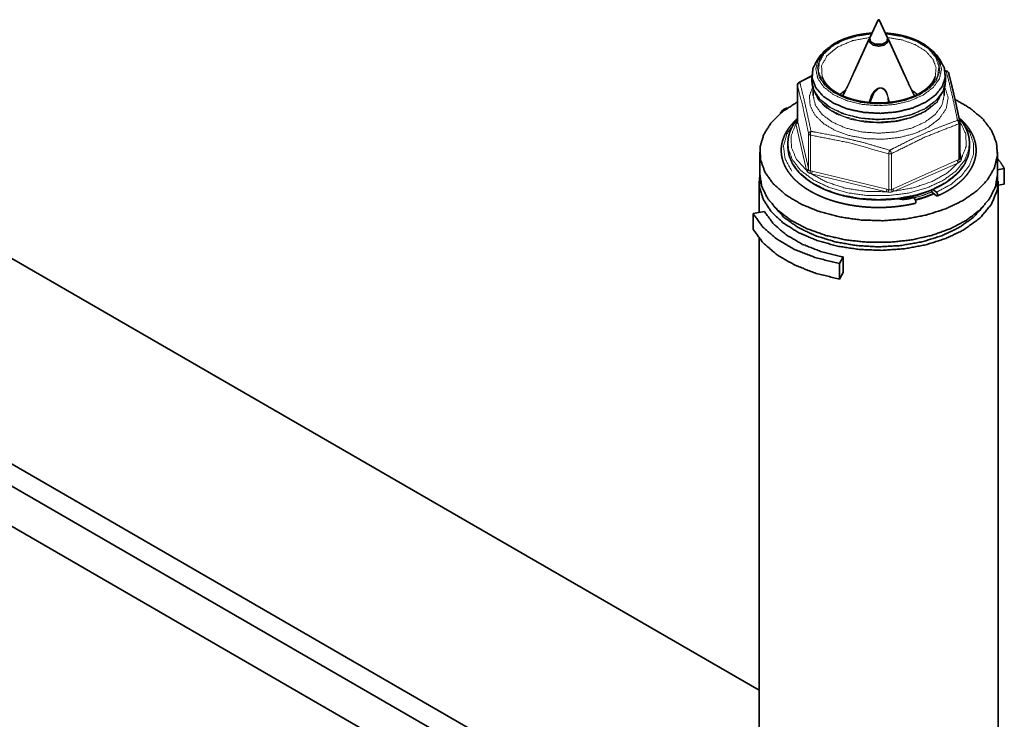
# Model space of a CAD drawing. Header units: millimetres. Extents: x 0 to 1189, y 0 to 841.
# Tile 76 of 84: x 938 to 990, y 353 to 389. Entities that reach past the tile are written whole.
import ezdxf

# ---------------------------------------------------------------- set-up
doc = ezdxf.new("R2010")
doc.units = ezdxf.units.MM
doc.layers.add('1', color=7, linetype='Continuous')

msp = doc.modelspace()

# ---------------------------------------------------------------- linework, layer by layer
at = {"layer": '1', "color": 2, "linetype": 'Continuous', "lineweight": 35}
for p, q in [((983.394, 389.2), (982.958, 388.255)), ((983.893, 388.255), (983.457, 389.2)), ((982.932, 388.197), (982.135, 386.469)), ((982.942, 388.183), (982.942, 388.025)), ((983.909, 388.025), (983.909, 388.183)), ((984.802, 386.284), (983.92, 388.197)), ((980.415, 387.38), (980.231, 387.142)), ((986.621, 387.142), (986.436, 387.38)), ((979.925, 386.317), (979.925, 386.006)), ((986.997, 386.509), (986.897, 386.541)), ((986.926, 386.006), (986.926, 386.317)), ((979.168, 385.782), (979.168, 383.9)), ((979.988, 385.615), (979.988, 385.242)), ((979.994, 385.592), (980.044, 385.444)), ((981.711, 385.552), (981.554, 385.211)), ((981.727, 385.584), (981.717, 385.559)), ((985.297, 385.211), (985.167, 385.492)), ((986.807, 385.444), (986.857, 385.592)), ((986.863, 385.242), (986.863, 385.618)), ((983.937, 384.868), (983.917, 385.115)), ((987.683, 381.936), (987.683, 383.819)), ((978.659, 382.72), (978.659, 382.536)), ((988.192, 382.536), (988.192, 382.72))]:
    msp.add_line(p, q, dxfattribs=at)
at = {"layer": '1', "color": 95, "linetype": 'Continuous', "lineweight": 35}
for p, q in [((977.15, 354.055), (919.786, 387.174)), ((922.855, 374.624), (977.15, 343.277)), ((922.173, 371.752), (973.274, 342.249))]:
    msp.add_line(p, q, dxfattribs=at)
at = {"layer": '1', "color": 253, "linetype": 'Continuous', "lineweight": 13}
for p, q in [((986.972, 386.494), (986.9, 386.516)), ((979.926, 386.231), (979.294, 385.909)), ((979.169, 385.771), (979.169, 383.891)), ((979.083, 383.747), (979.088, 383.799)), ((979.638, 381.319), (979.083, 383.747)), ((979.168, 383.9), (979.169, 383.891)), ((979.169, 383.891), (979.182, 383.836)), ((979.182, 383.836), (979.737, 381.408)), ((987.624, 381.87), (987.624, 383.751)), ((979.751, 381.346), (979.751, 383.226)), ((979.842, 383.158), (979.842, 381.277)), ((983.95, 380.296), (983.95, 382.176)), ((984.098, 382.187), (984.098, 380.307)), ((987.683, 382.308), (987.768, 381.938)), ((984.179, 380.347), (987.544, 381.838)), ((987.605, 381.711), (984.24, 380.219)), ((987.544, 381.838), (987.624, 381.87)), ((987.668, 381.749), (987.605, 381.711)), ((987.768, 381.938), (987.763, 381.882)), ((979.667, 381.265), (979.638, 381.319)), ((979.737, 381.408), (979.751, 381.346)), ((979.897, 381.124), (979.818, 381.151)), ((979.842, 381.277), (979.936, 381.259)), ((979.936, 381.259), (983.856, 380.322)), ((983.818, 380.187), (979.897, 381.124)), ((983.909, 380.173), (983.818, 380.187)), ((983.856, 380.322), (983.95, 380.296)), ((984.098, 380.307), (984.179, 380.347)), ((984.24, 380.219), (984.156, 380.192))]:
    msp.add_line(p, q, dxfattribs=at)
at = {"layer": '1', "color": 3, "linetype": 'Continuous', "lineweight": 35}
for p, q in [((977.188, 382.267), (977.188, 381.124)), ((989.663, 381.124), (989.663, 382.267)), ((990.015, 381.407), (989.663, 381.344)), ((990.015, 380.591), (990.015, 381.407)), ((977.151, 380.736), (977.151, 379.101)), ((989.701, 337.36), (989.701, 380.736)), ((986.466, 379.977), (986.258, 380.134)), ((986.466, 380.164), (986.27, 380.311)), ((990.015, 380.591), (989.701, 380.534)), ((985.271, 379.879), (985.007, 379.816)), ((985.271, 379.879), (985.336, 379.788)), ((977.433, 379.151), (976.836, 379.044)), ((976.836, 378.228), (976.836, 379.044)), ((977.151, 377.752), (977.151, 337.36)), ((981.379, 376.421), (981.565, 376.766)), ((981.565, 375.949), (981.565, 376.766)), ((981.379, 375.605), (981.379, 376.421)), ((981.379, 375.605), (981.565, 375.949)), ((977.01, 342.197), (922.833, 373.476))]:
    msp.add_line(p, q, dxfattribs=at)
at = {"layer": '1', "color": 2, "linetype": 'Continuous', "lineweight": 35}
for centre, start, end in [((986.952, 386.364), 14.6462, 72.4175), ((979.318, 385.782), 118.1023, 180), ((987.533, 383.819), 0, 11.4725)]:
    msp.add_arc(centre, 0.15, start, end, dxfattribs=at)
for points, knots in [([(983.403, 389.208), (983.417, 389.177), (983.457, 389.2), (983.403, 389.208)], [0, 0, 0.255188, 0.594251, 1, 1]), ([(983.073, 388.505), (982.961, 388.497), (982.841, 388.485), (982.721, 388.471), (982.602, 388.455), (982.484, 388.436), (982.367, 388.414), (982.252, 388.39), (982.139, 388.363), (982.027, 388.334), (981.917, 388.303), (981.809, 388.269), (981.703, 388.233), (981.6, 388.194), (981.499, 388.154), (981.4, 388.111), (981.305, 388.066), (981.212, 388.018), (981.121, 387.97), (981.035, 387.918), (981.024, 387.911), (981.013, 387.903)], [0, 0, 0.051529, 0.107479, 0.163173, 0.218566, 0.273643, 0.328357, 0.382657, 0.436501, 0.489801, 0.542581, 0.594803, 0.646384, 0.697312, 0.747616, 0.797123, 0.845883, 0.893993, 0.941526, 0.987788, 0.993936, 1, 1]), ([(985.9, 387.863), (985.874, 387.881), (985.848, 387.898), (985.763, 387.95), (985.674, 388), (985.582, 388.048), (985.487, 388.094), (985.39, 388.138), (985.29, 388.179), (985.187, 388.219), (985.082, 388.256), (984.975, 388.29), (984.866, 388.323), (984.755, 388.353), (984.642, 388.38), (984.527, 388.405), (984.411, 388.428), (984.294, 388.448), (984.175, 388.465), (984.056, 388.48), (983.935, 388.493), (983.778, 388.505)], [0, 0, 0.013961, 0.028022, 0.072488, 0.117996, 0.164222, 0.211089, 0.25871, 0.307061, 0.356097, 0.405759, 0.455998, 0.506872, 0.55824, 0.610154, 0.662467, 0.715242, 0.768395, 0.82188, 0.875646, 0.92965, 1, 1]), ([(980.253, 387.122), (980.549, 387.534), (981.002, 387.894)], [0, 0, 0.466683, 1, 1]), ([(982.948, 388.226), (982.934, 388.039), (983.118, 387.885), (983.426, 387.826), (983.733, 387.885), (983.917, 388.039), (983.903, 388.226)], [0, 0, 0.126571, 0.288582, 0.5, 0.711418, 0.873429, 1, 1]), ([(982.958, 388.255), (982.995, 388.056), (983.252, 387.923), (983.599, 387.923), (983.856, 388.056), (983.893, 388.255)], [0, 0, 0.151903, 0.369902, 0.630098, 0.848097, 1, 1]), ([(985.911, 387.854), (986.342, 387.492), (986.617, 387.083)], [0, 0, 0.532757, 1, 1]), ([(985.9, 384.888), (985.204, 384.576), (984.395, 384.375), (983.524, 384.297), (982.647, 384.347), (981.819, 384.521), (981.094, 384.81), (980.516, 385.194), (980.122, 385.649), (979.938, 386.147), (979.975, 386.655), (980.231, 387.142)], [0, 0, 0.097053, 0.203125, 0.314322, 0.426041, 0.533623, 0.632965, 0.721224, 0.797763, 0.865233, 0.930054, 1, 1]), ([(986.621, 387.142), (986.869, 386.677), (986.919, 386.192), (986.766, 385.714), (986.42, 385.271), (985.9, 384.888)], [0, 0, 0.193413, 0.372484, 0.556733, 0.763142, 1, 1]), ([(982.136, 386.47), (982.056, 386.292), (981.921, 385.981), (981.797, 385.72), (981.727, 385.584)], [0, 0, 0.200059, 0.547247, 0.843942, 1, 1]), ([(987.68, 383.851), (987.661, 383.944), (987.643, 384.036), (987.598, 384.249), (987.554, 384.458), (987.513, 384.652), (987.471, 384.844), (987.431, 385.023), (987.391, 385.199), (987.349, 385.382), (987.307, 385.561), (987.265, 385.735), (987.223, 385.906), (987.179, 386.083), (987.135, 386.256), (987.116, 386.331), (987.097, 386.404)], [0, 0, 0.036093, 0.071909, 0.154917, 0.23655, 0.312528, 0.387409, 0.457503, 0.526396, 0.59804, 0.668291, 0.736717, 0.803962, 0.873595, 0.941742, 0.971032, 1, 1]), ([(979.925, 386.269), (979.501, 386.052), (979.374, 385.985), (979.247, 385.917)], [0, 0, 0.623544, 0.811588, 1, 1]), ([(979.928, 386.032), (979.926, 385.987), (979.927, 385.941), (979.933, 385.866), (979.944, 385.79), (979.959, 385.716), (979.979, 385.641), (979.987, 385.615), (979.997, 385.589)], [0, 0, 0.100924, 0.201717, 0.369286, 0.537569, 0.706654, 0.876826, 0.938249, 1, 1]), ([(986.229, 385.909), (986.207, 385.879), (986.183, 385.849), (986.135, 385.791), (986.082, 385.734), (986.026, 385.678), (985.965, 385.623), (985.901, 385.57), (985.834, 385.518), (985.762, 385.467), (985.687, 385.418), (985.609, 385.37), (985.528, 385.324), (985.443, 385.279), (985.355, 385.237), (985.265, 385.196), (985.172, 385.157), (985.075, 385.12), (984.977, 385.085), (984.876, 385.053), (984.773, 385.022), (984.668, 384.994), (984.561, 384.968), (984.452, 384.945), (984.341, 384.923), (984.23, 384.905), (984.116, 384.888), (984.002, 384.874), (983.887, 384.863), (983.772, 384.854), (983.655, 384.848), (983.539, 384.844), (983.422, 384.843), (983.305, 384.844), (983.189, 384.848), (983.072, 384.855), (982.957, 384.864), (982.842, 384.875), (982.728, 384.889), (982.615, 384.906), (982.503, 384.925), (982.392, 384.946), (982.284, 384.97), (982.177, 384.996), (982.072, 385.024), (981.969, 385.055), (981.868, 385.088), (981.769, 385.122), (981.673, 385.159), (981.58, 385.198), (981.49, 385.239), (981.402, 385.282), (981.318, 385.327), (981.237, 385.373), (981.159, 385.42), (981.085, 385.47), (981.014, 385.521), (980.946, 385.573), (980.883, 385.626), (980.823, 385.68), (980.767, 385.736), (980.715, 385.792), (980.667, 385.849), (980.623, 385.907), (980.583, 385.966), (980.547, 386.026), (980.515, 386.086), (980.486, 386.146), (980.464, 386.207), (980.462, 386.215)], [0, 0, 0.005738, 0.011553, 0.02309, 0.034949, 0.047099, 0.059553, 0.072308, 0.085373, 0.098758, 0.112455, 0.126446, 0.14076, 0.155359, 0.17025, 0.185433, 0.200883, 0.216605, 0.232572, 0.248773, 0.265199, 0.28185, 0.298683, 0.315694, 0.332869, 0.350202, 0.367652, 0.385214, 0.402873, 0.420599, 0.438388, 0.456211, 0.474063, 0.491903, 0.509726, 0.527517, 0.545257, 0.562906, 0.580471, 0.597925, 0.61525, 0.632428, 0.649445, 0.666271, 0.682904, 0.699325, 0.715532, 0.731483, 0.747191, 0.762622, 0.777792, 0.792655, 0.807227, 0.821499, 0.835451, 0.849089, 0.862404, 0.875404, 0.888076, 0.900431, 0.91246, 0.924186, 0.935606, 0.946759, 0.957601, 0.968209, 0.978592, 0.988876, 0.998792, 1, 1]), ([(985.165, 385.495), (985.044, 385.749), (984.799, 386.285)], [0, 0, 0.322929, 1, 1]), ([(986.389, 386.217), (986.385, 386.204), (986.381, 386.191), (986.357, 386.129), (986.326, 386.067), (986.292, 386.006), (986.254, 385.945), (986.242, 385.927), (986.229, 385.909)], [0, 0, 0.037547, 0.075364, 0.26823, 0.467542, 0.668661, 0.874456, 0.936987, 1, 1]), ([(986.39, 386.216), (986.391, 386.219), (986.392, 386.222)], [0, 0, 0.498992, 1, 1]), ([(986.861, 385.61), (986.875, 385.654), (986.888, 385.698), (986.904, 385.774), (986.916, 385.849), (986.921, 385.909), (986.923, 385.969)], [0, 0, 0.126712, 0.252409, 0.463337, 0.672925, 0.836505, 1, 1]), ([(986.925, 385.972), (986.925, 385.989), (986.926, 386.006)], [0, 0, 0.500035, 1, 1]), ([(981.397, 385.286), (981.535, 385.403), (981.693, 385.511)], [0, 0, 0.485668, 1, 1]), ([(983.184, 385.382), (983.159, 385.352), (982.969, 384.861)], [0, 0, 0.067985, 1, 1]), ([(985.163, 385.508), (985.318, 385.401), (985.454, 385.286)], [0, 0, 0.51407, 1, 1]), ([(986.862, 385.608), (986.86, 385.6), (986.857, 385.592)], [0, 0, 0.499236, 1, 1]), ([(979.988, 385.231), (979.988, 385.237), (979.988, 385.242)], [0, 0, 0.497993, 1, 1]), ([(979.038, 383.827), (979.008, 383.783), (978.979, 383.74), (978.928, 383.657), (978.881, 383.574), (978.838, 383.489), (978.8, 383.404), (978.767, 383.319), (978.738, 383.232), (978.713, 383.146), (978.693, 383.059), (978.688, 383.027), (978.684, 382.996)], [0, 0, 0.058113, 0.115707, 0.222184, 0.327322, 0.430837, 0.533192, 0.63394, 0.733897, 0.832712, 0.930618, 0.96536, 1, 1]), ([(979.167, 383.991), (979.068, 383.867), (979.053, 383.847), (979.038, 383.827)], [0, 0, 0.76116, 0.880654, 1, 1]), ([(979.167, 383.9), (979.167, 383.896), (979.167, 383.894), (979.166, 383.889)], [0, 0, 0.299794, 0.544339, 1, 1]), ([(988.17, 382.981), (988.16, 383.042), (988.148, 383.103), (988.126, 383.189), (988.1, 383.274), (988.069, 383.359), (988.034, 383.444), (987.994, 383.528), (987.95, 383.611), (987.902, 383.693), (987.849, 383.774), (987.792, 383.855), (987.732, 383.934), (987.644, 384.037)], [0, 0, 0.051374, 0.102893, 0.177203, 0.252082, 0.327802, 0.404223, 0.481781, 0.560299, 0.640086, 0.720995, 0.803348, 0.886905, 1, 1]), ([(978.68, 382.464), (978.659, 382.722), (978.681, 382.98)], [0, 0, 0.499955, 1, 1]), ([(988.173, 382.966), (988.192, 382.712), (988.17, 382.458)], [0, 0, 0.499887, 1, 1]), ([(978.659, 382.536), (978.715, 382.118), (978.88, 381.709)], [0, 0, 0.489214, 1, 1]), ([(987.969, 381.705), (988.136, 382.116), (988.192, 382.536)], [0, 0, 0.510909, 1, 1]), ([(978.885, 381.694), (978.89, 381.683), (978.896, 381.672), (978.943, 381.591), (978.996, 381.511), (979.052, 381.432), (979.112, 381.354), (979.177, 381.277), (979.246, 381.202), (979.318, 381.127), (979.395, 381.054), (979.475, 380.983), (979.559, 380.913), (979.647, 380.844), (979.738, 380.777), (979.833, 380.712), (979.931, 380.648), (980.033, 380.587), (980.138, 380.527), (980.245, 380.469), (980.356, 380.413), (980.47, 380.359), (980.587, 380.307), (980.706, 380.258), (980.828, 380.21), (980.952, 380.165), (981.079, 380.122), (981.208, 380.081), (981.339, 380.043), (981.471, 380.007), (981.606, 379.973), (981.743, 379.942), (981.881, 379.913), (982.02, 379.886), (982.161, 379.863), (982.303, 379.841), (982.446, 379.822), (982.59, 379.806), (982.735, 379.793), (982.88, 379.782), (983.026, 379.773), (983.172, 379.767), (983.319, 379.764), (983.466, 379.764), (983.612, 379.766), (983.759, 379.77), (983.905, 379.777), (984.05, 379.787), (984.195, 379.8), (984.34, 379.815), (984.483, 379.832), (984.626, 379.853), (984.767, 379.875), (984.907, 379.9), (985.046, 379.928), (985.183, 379.958), (985.319, 379.991), (985.452, 380.026), (985.584, 380.063), (985.714, 380.103), (985.842, 380.145), (985.967, 380.189), (986.09, 380.236), (986.21, 380.285), (986.328, 380.335), (986.443, 380.388), (986.556, 380.443), (986.665, 380.5), (986.771, 380.559), (986.874, 380.62), (986.974, 380.683), (987.07, 380.748), (987.163, 380.814), (987.253, 380.882), (987.339, 380.951), (987.421, 381.022), (987.499, 381.095), (987.574, 381.168), (987.644, 381.244), (987.711, 381.32), (987.773, 381.398), (987.799, 381.432), (987.824, 381.466)], [0, 0, 0.001247, 0.002498, 0.011836, 0.021391, 0.031088, 0.040909, 0.050921, 0.061114, 0.071485, 0.082036, 0.092768, 0.103694, 0.11481, 0.12611, 0.137596, 0.149275, 0.161131, 0.173169, 0.185388, 0.197788, 0.210349, 0.223082, 0.235979, 0.249026, 0.262234, 0.275577, 0.289062, 0.302683, 0.316422, 0.330277, 0.344245, 0.358321, 0.372486, 0.386737, 0.401063, 0.415459, 0.429923, 0.444434, 0.458981, 0.473568, 0.488184, 0.502808, 0.517446, 0.532076, 0.546696, 0.561293, 0.575856, 0.59039, 0.604874, 0.619297, 0.633654, 0.647944, 0.662146, 0.676264, 0.690279, 0.704189, 0.71798, 0.731659, 0.745199, 0.75861, 0.771877, 0.784996, 0.797963, 0.810771, 0.823413, 0.835891, 0.848194, 0.860319, 0.872259, 0.884028, 0.895603, 0.906998, 0.918211, 0.929228, 0.940062, 0.950717, 0.961187, 0.971479, 0.981596, 0.991541, 0.995782, 1, 1]), ([(987.824, 381.466), (987.898, 381.577), (987.964, 381.69)], [0, 0, 0.50558, 1, 1])]:
    msp.add_open_spline(points, degree=1, knots=knots, dxfattribs=at)
at = {"layer": '1', "color": 253, "linetype": 'Continuous', "lineweight": 13}
for points, knots in [([(981.155, 387.954), (980.653, 387.579), (980.333, 387.142), (980.215, 386.673), (980.306, 386.202), (980.602, 385.76), (981.083, 385.375), (981.717, 385.074), (982.462, 384.875), (983.271, 384.791), (984.089, 384.829), (984.864, 384.986), (985.546, 385.251), (986.088, 385.607), (986.456, 386.031), (986.626, 386.494), (986.587, 386.968), (986.341, 387.42), (985.905, 387.822), (985.306, 388.146), (984.584, 388.373), (983.786, 388.486)], [0, 0, 0.046625, 0.086923, 0.12293, 0.158654, 0.198256, 0.244052, 0.296283, 0.3537, 0.414182, 0.475168, 0.534023, 0.58841, 0.636696, 0.678477, 0.715245, 0.750611, 0.788929, 0.833081, 0.883763, 0.940054, 1, 1]), ([(985.664, 385.351), (985.03, 385.068), (984.293, 384.885), (983.5, 384.816), (982.703, 384.864), (981.952, 385.025), (981.295, 385.291), (980.775, 385.643), (980.425, 386.06), (980.267, 386.514), (980.312, 386.976), (980.557, 387.417), (980.985, 387.808), (981.57, 388.125), (982.274, 388.346), (983.052, 388.459)], [0, 0, 0.070043, 0.146616, 0.226869, 0.307444, 0.384936, 0.456372, 0.519717, 0.574584, 0.62304, 0.669871, 0.72071, 0.77923, 0.846314, 0.920748, 1, 1]), ([(983.065, 388.486), (982.032, 388.314), (981.155, 387.954)], [0, 0, 0.524972, 1, 1]), ([(983.799, 388.459), (984.652, 388.329), (985.411, 388.068), (986.015, 387.696), (986.417, 387.242), (986.587, 386.742), (986.511, 386.234), (986.196, 385.758), (985.664, 385.351)], [0, 0, 0.16406, 0.31642, 0.451169, 0.566402, 0.666768, 0.764325, 0.872847, 1, 1]), ([(982.968, 388.277), (982.061, 388.109), (981.289, 387.786)], [0, 0, 0.524568, 1, 1]), ([(986.392, 386.222), (986.438, 386.688), (986.268, 387.144), (985.895, 387.558), (985.345, 387.9), (984.658, 388.145), (983.883, 388.277)], [0, 0, 0.127339, 0.259772, 0.411381, 0.587523, 0.78604, 1, 1]), ([(981.289, 387.786), (980.718, 387.327), (980.432, 386.787), (980.459, 386.222)], [0, 0, 0.383566, 0.703869, 1, 1]), ([(985.757, 385.256), (985.07, 384.952), (984.27, 384.762), (983.411, 384.699), (982.553, 384.766), (981.756, 384.961), (981.073, 385.268), (980.553, 385.668), (980.23, 386.131), (980.128, 386.628), (980.253, 387.122)], [0, 0, 0.105792, 0.221627, 0.342859, 0.463987, 0.579561, 0.684949, 0.777303, 0.856836, 0.928181, 1, 1]), ([(986.617, 387.083), (986.723, 386.593), (986.608, 386.103), (986.279, 385.648), (985.757, 385.256)], [0, 0, 0.22603, 0.452652, 0.70611, 1, 1]), ([(986.997, 386.507), (986.986, 386.505), (986.972, 386.494)], [0, 0, 0.393253, 1, 1]), ([(986.972, 386.494), (987.052, 386.466), (987.096, 386.404)], [0, 0, 0.521131, 1, 1]), ([(987.557, 383.934), (987.519, 384.126), (987.364, 384.867), (987.17, 385.717), (986.972, 386.494)], [0, 0, 0.074373, 0.362823, 0.694919, 1, 1]), ([(979.169, 385.771), (979.168, 385.777), (979.168, 385.782)], [0, 0, 0.503353, 1, 1]), ([(979.169, 385.771), (979.204, 385.858), (979.294, 385.909)], [0, 0, 0.476619, 1, 1]), ([(979.248, 385.915), (979.269, 385.918), (979.294, 385.909)], [0, 0, 0.439172, 1, 1]), ([(979.294, 385.909), (979.332, 385.758), (979.487, 385.127), (979.681, 384.277), (979.879, 383.349)], [0, 0, 0.059296, 0.306562, 0.638866, 1, 1]), ([(979.925, 386.006), (980.043, 385.486), (980.389, 385.001), (980.94, 384.584), (981.658, 384.262), (982.496, 384.058), (983.396, 383.986), (984.298, 384.049), (985.141, 384.245), (985.868, 384.559), (986.431, 384.971), (986.792, 385.453), (986.925, 385.972)], [0, 0, 0.060832, 0.12878, 0.207576, 0.297304, 0.395578, 0.498543, 0.601666, 0.700383, 0.790758, 0.870298, 0.938897, 1, 1]), ([(979.751, 383.226), (979.461, 384.579), (979.169, 385.771)], [0, 0, 0.529939, 1, 1]), ([(986.002, 383.553), (985.307, 383.239), (984.501, 383.03), (983.631, 382.94), (982.75, 382.973), (981.908, 383.128), (981.156, 383.395), (980.537, 383.758), (980.087, 384.197), (979.834, 384.686), (979.791, 385.195), (979.962, 385.695)], [0, 0, 0.0961, 0.200934, 0.310965, 0.422004, 0.529751, 0.630278, 0.720686, 0.799794, 0.869081, 0.933429, 1, 1]), ([(985.897, 384.548), (985.147, 384.218), (984.271, 384.017), (983.334, 383.958), (982.404, 384.045), (981.548, 384.273), (980.829, 384.624), (980.298, 385.074), (979.995, 385.589)], [0, 0, 0.124697, 0.261416, 0.404281, 0.546478, 0.681294, 0.803156, 0.90901, 1, 1]), ([(985.856, 384.375), (985.186, 384.074), (984.408, 383.876), (983.57, 383.795), (982.724, 383.835), (981.92, 383.994), (981.208, 384.262), (980.632, 384.622), (980.226, 385.053), (980.015, 385.528)], [0, 0, 0.11139, 0.23301, 0.36058, 0.489053, 0.613229, 0.728494, 0.831526, 0.921237, 1, 1]), ([(985.861, 384.414), (985.121, 384.09), (984.258, 383.891), (983.333, 383.833), (982.416, 383.919), (981.572, 384.144), (980.863, 384.491), (980.341, 384.935), (980.044, 385.444)], [0, 0, 0.124728, 0.261499, 0.40441, 0.546635, 0.681438, 0.803266, 0.909073, 1, 1]), ([(982.912, 384.867), (983.032, 385.238), (983.178, 385.453), (983.318, 385.576), (983.425, 385.626), (983.522, 385.642), (983.618, 385.627), (983.721, 385.573), (983.843, 385.446), (984.004, 384.875)], [0, 0, 0.191645, 0.319451, 0.410887, 0.468821, 0.517175, 0.56516, 0.622153, 0.708514, 1, 1]), ([(983.917, 385.115), (983.914, 385.154), (983.809, 385.413), (983.726, 385.521), (983.636, 385.586), (983.562, 385.611), (983.481, 385.611), (983.41, 385.59), (983.184, 385.382)], [0, 0, 0.035129, 0.28767, 0.410992, 0.511274, 0.582188, 0.655219, 0.72178, 1, 1]), ([(986.836, 385.528), (986.512, 384.904), (985.856, 384.375)], [0, 0, 0.454634, 1, 1]), ([(986.807, 385.444), (986.468, 384.888), (985.861, 384.414)], [0, 0, 0.458265, 1, 1]), ([(986.857, 385.592), (986.512, 385.029), (985.897, 384.548)], [0, 0, 0.458303, 1, 1]), ([(986.893, 385.687), (987.067, 385.12), (986.968, 384.548), (986.604, 384.012), (986.002, 383.553)], [0, 0, 0.229894, 0.455291, 0.706511, 1, 1]), ([(985.856, 383.838), (985.146, 383.523), (984.319, 383.325), (983.431, 383.257), (982.543, 383.323), (981.715, 383.52), (981.003, 383.833), (980.455, 384.242), (980.109, 384.719), (979.988, 385.231)], [0, 0, 0.113642, 0.238038, 0.368255, 0.498512, 0.623018, 0.736832, 0.836814, 0.923002, 1, 1]), ([(986.863, 385.242), (986.746, 384.728), (986.403, 384.249), (985.856, 383.838)], [0, 0, 0.292747, 0.620091, 1, 1]), ([(979.051, 383.849), (978.612, 383.228), (978.432, 382.566), (978.522, 381.898), (978.876, 381.26)], [0, 0, 0.266694, 0.507393, 0.743917, 1, 1]), ([(979.083, 383.747), (978.836, 383.129), (978.849, 382.494), (979.121, 381.879), (979.638, 381.319)], [0, 0, 0.243474, 0.475531, 0.721414, 1, 1]), ([(979.182, 383.836), (979.153, 383.776), (979.083, 383.747)], [0, 0, 0.467112, 1, 1]), ([(979.088, 383.799), (979.093, 383.823), (979.116, 383.866), (979.12, 383.872), (979.168, 383.92)], [0, 0, 0.163873, 0.494787, 0.541903, 1, 1]), ([(979.169, 383.891), (979.147, 383.833), (979.088, 383.799)], [0, 0, 0.47697, 1, 1]), ([(984.01, 382.362), (984.248, 382.487), (985.2, 382.963), (986.378, 383.485), (987.557, 383.934)], [0, 0, 0.069131, 0.343177, 0.675101, 1, 1]), ([(987.624, 383.751), (985.869, 383.058), (984.098, 382.187)], [0, 0, 0.488923, 1, 1]), ([(986.466, 380.164), (987.202, 380.564), (987.784, 381.042), (988.187, 381.577), (988.395, 382.148), (988.4, 382.732), (988.201, 383.304), (987.807, 383.841)], [0, 0, 0.177325, 0.336592, 0.478423, 0.607117, 0.73067, 0.858913, 1, 1]), ([(987.557, 383.934), (987.609, 383.85), (987.624, 383.751)], [0, 0, 0.497323, 1, 1]), ([(987.557, 383.934), (987.638, 383.909), (987.68, 383.851)], [0, 0, 0.54069, 1, 1]), ([(987.683, 383.819), (987.668, 383.781), (987.624, 383.751)], [0, 0, 0.438575, 1, 1]), ([(987.768, 381.938), (988.019, 382.579), (987.991, 383.236), (987.686, 383.869)], [0, 0, 0.336014, 0.65694, 1, 1]), ([(979.751, 383.226), (979.788, 383.304), (979.879, 383.349)], [0, 0, 0.457387, 1, 1]), ([(979.842, 383.158), (979.78, 383.185), (979.751, 383.226)], [0, 0, 0.569046, 1, 1]), ([(979.879, 383.349), (979.848, 383.259), (979.842, 383.158)], [0, 0, 0.487117, 1, 1]), ([(979.879, 383.349), (980.155, 383.303), (981.261, 383.093), (982.634, 382.765), (984.01, 382.362)], [0, 0, 0.065812, 0.33069, 0.662649, 1, 1]), ([(983.95, 382.176), (981.904, 382.751), (979.842, 383.158)], [0, 0, 0.502641, 1, 1]), ([(986.796, 380.774), (985.954, 380.387), (984.983, 380.119), (983.932, 379.984), (982.856, 379.988), (981.809, 380.131), (980.844, 380.407), (980.011, 380.8), (979.352, 381.291), (978.901, 381.855), (978.68, 382.464)], [0, 0, 0.100269, 0.209254, 0.323847, 0.440293, 0.554655, 0.663209, 0.762893, 0.851831, 0.929998, 1, 1]), ([(984.01, 382.362), (983.971, 382.273), (983.95, 382.176)], [0, 0, 0.494001, 1, 1]), ([(984.098, 382.187), (984.027, 382.17), (983.95, 382.176)], [0, 0, 0.488445, 1, 1]), ([(984.01, 382.362), (984.069, 382.281), (984.098, 382.187)], [0, 0, 0.507623, 1, 1]), ([(988.17, 382.458), (987.942, 381.841), (987.475, 381.269), (986.796, 380.774)], [0, 0, 0.294418, 0.624119, 1, 1]), ([(978.88, 381.709), (979.28, 381.178), (979.864, 380.708), (980.605, 380.318), (981.472, 380.026), (982.424, 379.846), (983.422, 379.785), (984.419, 379.845), (985.372, 380.025), (986.239, 380.315), (986.982, 380.704), (987.567, 381.174), (987.969, 381.705)], [0, 0, 0.064714, 0.137713, 0.219252, 0.308222, 0.402618, 0.499855, 0.597103, 0.691531, 0.780557, 0.862157, 0.935227, 1, 1]), ([(984.24, 380.219), (985.291, 380.405), (986.237, 380.729), (987.023, 381.172), (987.605, 381.711)], [0, 0, 0.283735, 0.549353, 0.789259, 1, 1]), ([(987.605, 381.711), (987.562, 381.767), (987.544, 381.838)], [0, 0, 0.491472, 1, 1]), ([(987.624, 381.87), (987.641, 381.876), (987.669, 381.896), (987.672, 381.899), (987.683, 381.936)], [0, 0, 0.180065, 0.545657, 0.589649, 1, 1]), ([(987.668, 381.749), (987.634, 381.805), (987.624, 381.87)], [0, 0, 0.498139, 1, 1]), ([(987.763, 381.882), (987.758, 381.854), (987.735, 381.806), (987.731, 381.801), (987.689, 381.762), (987.668, 381.749)], [0, 0, 0.167795, 0.476897, 0.517616, 0.851356, 1, 1]), ([(987.768, 381.938), (987.719, 381.945), (987.683, 381.971)], [0, 0, 0.524755, 1, 1]), ([(987.763, 381.882), (987.71, 381.898), (987.683, 381.937)], [0, 0, 0.541131, 1, 1]), ([(979.737, 381.408), (979.708, 381.348), (979.638, 381.319)], [0, 0, 0.467164, 1, 1]), ([(979.751, 381.346), (979.726, 381.295), (979.667, 381.265)], [0, 0, 0.45706, 1, 1]), ([(979.818, 381.151), (979.782, 381.164), (979.726, 381.197), (979.72, 381.201), (979.679, 381.245), (979.667, 381.265)], [0, 0, 0.198244, 0.531209, 0.572265, 0.880546, 1, 1]), ([(979.751, 381.346), (979.755, 381.331), (979.777, 381.301), (979.78, 381.298), (979.817, 381.282), (979.842, 381.277)], [0, 0, 0.126723, 0.428767, 0.468223, 0.791668, 1, 1]), ([(979.818, 381.151), (979.838, 381.211), (979.842, 381.277)], [0, 0, 0.48844, 1, 1]), ([(979.897, 381.124), (979.925, 381.185), (979.936, 381.259)], [0, 0, 0.475526, 1, 1]), ([(979.897, 381.124), (980.701, 380.691), (981.66, 380.38), (982.719, 380.209), (983.818, 380.187)], [0, 0, 0.223138, 0.469375, 0.731452, 1, 1]), ([(983.818, 380.187), (983.845, 380.249), (983.856, 380.322)], [0, 0, 0.475427, 1, 1]), ([(983.909, 380.173), (983.935, 380.232), (983.95, 380.296)], [0, 0, 0.495575, 1, 1]), ([(984.156, 380.192), (984.115, 380.18), (984.035, 380.167), (984.025, 380.166), (983.943, 380.169), (983.909, 380.173)], [0, 0, 0.172898, 0.494055, 0.536114, 0.865126, 1, 1]), ([(983.95, 380.296), (983.97, 380.289), (984.02, 380.283), (984.027, 380.283), (984.074, 380.295), (984.098, 380.307)], [0, 0, 0.139084, 0.466433, 0.507688, 0.823878, 1, 1]), ([(984.156, 380.192), (984.117, 380.246), (984.098, 380.307)], [0, 0, 0.50888, 1, 1]), ([(984.24, 380.219), (984.197, 380.275), (984.179, 380.347)], [0, 0, 0.491472, 1, 1]), ([(984.592, 379.79), (985.431, 379.972), (986.192, 380.248)], [0, 0, 0.515176, 1, 1]), ([(986.217, 380.182), (985.767, 380.005), (985.284, 379.86)], [0, 0, 0.489343, 1, 1]), ([(985.342, 379.779), (985.835, 379.926), (986.295, 380.106)], [0, 0, 0.51039, 1, 1])]:
    msp.add_open_spline(points, degree=1, knots=knots, dxfattribs=at)
at = {"layer": '1', "color": 2, "linetype": 'Continuous', "lineweight": 35}
for points in [[(980.459, 386.222), (980.462, 386.214)], [(986.863, 385.248), (986.863, 385.242)]]:
    msp.add_open_spline(points, degree=1, dxfattribs=at)
at = {"layer": '1', "color": 3, "linetype": 'Continuous', "lineweight": 35}
for points, knots in [([(987.836, 379.721), (986.94, 379.292), (985.922, 378.967), (984.817, 378.757), (983.664, 378.668), (982.502, 378.705), (981.372, 378.866), (980.314, 379.146), (979.364, 379.534), (978.556, 380.017), (977.917, 380.578), (977.469, 381.198), (977.229, 381.855), (977.204, 382.527), (977.396, 383.189), (977.798, 383.82), (978.395, 384.396), (979.168, 384.899)], [0, 0, 0.062518, 0.129801, 0.200613, 0.273435, 0.346607, 0.418431, 0.487325, 0.551914, 0.611209, 0.664756, 0.712896, 0.756947, 0.799253, 0.842677, 0.889736, 0.941994, 1, 1]), ([(987.436, 385.025), (988.243, 384.554), (988.887, 384.006), (989.347, 383.399), (989.606, 382.754), (989.656, 382.092), (989.495, 381.436), (989.129, 380.808), (988.569, 380.23), (987.836, 379.721)], [0, 0, 0.13349, 0.25433, 0.363076, 0.462413, 0.557225, 0.653694, 0.757525, 0.87245, 1, 1]), ([(979.167, 384.025), (979.138, 383.999), (979.057, 383.923), (978.979, 383.846), (978.906, 383.767), (978.836, 383.687), (978.771, 383.605), (978.71, 383.523), (978.653, 383.439), (978.6, 383.354), (978.551, 383.269), (978.507, 383.182), (978.468, 383.095), (978.433, 383.007), (978.402, 382.919), (978.376, 382.83), (978.355, 382.741), (978.338, 382.652), (978.325, 382.562), (978.317, 382.473), (978.314, 382.383), (978.315, 382.293), (978.321, 382.204), (978.331, 382.114), (978.345, 382.025), (978.365, 381.936), (978.388, 381.848), (978.416, 381.76), (978.448, 381.673), (978.485, 381.586), (978.526, 381.5), (978.572, 381.415), (978.622, 381.33), (978.676, 381.246), (978.734, 381.164), (978.797, 381.082), (978.864, 381.002), (978.934, 380.922), (979.009, 380.844), (979.088, 380.768), (979.171, 380.693), (979.257, 380.619), (979.347, 380.547), (979.441, 380.476), (979.538, 380.407), (979.639, 380.34), (979.743, 380.275), (979.851, 380.212), (979.961, 380.151), (980.075, 380.091), (980.191, 380.034), (980.311, 379.979), (980.433, 379.925), (980.557, 379.874), (980.685, 379.826), (980.814, 379.779), (980.946, 379.735), (981.08, 379.693), (981.216, 379.653), (981.354, 379.616), (981.494, 379.582), (981.636, 379.549), (981.779, 379.52), (981.923, 379.492), (982.069, 379.468), (982.216, 379.445), (982.364, 379.426), (982.513, 379.409), (982.663, 379.394), (982.814, 379.382), (982.965, 379.373), (983.116, 379.366), (983.268, 379.362), (983.419, 379.361), (983.571, 379.362), (983.723, 379.366), (983.874, 379.372), (984.025, 379.381), (984.176, 379.393), (984.326, 379.407), (984.475, 379.424), (984.623, 379.444), (984.77, 379.466), (984.916, 379.49), (985.061, 379.517), (985.204, 379.547), (985.284, 379.565), (985.363, 379.583)], [0, 0, 0.003709, 0.014458, 0.025034, 0.035437, 0.045683, 0.055757, 0.065682, 0.075445, 0.085076, 0.094553, 0.103911, 0.113136, 0.122258, 0.131266, 0.140199, 0.149035, 0.157819, 0.166538, 0.175231, 0.183889, 0.192544, 0.201201, 0.209879, 0.218594, 0.227353, 0.236177, 0.245073, 0.25407, 0.26316, 0.272372, 0.281701, 0.291177, 0.300779, 0.310552, 0.320466, 0.330561, 0.34081, 0.351242, 0.361836, 0.372621, 0.383576, 0.39472, 0.406035, 0.417533, 0.429203, 0.441053, 0.453083, 0.465274, 0.477643, 0.49017, 0.502865, 0.515706, 0.528702, 0.541849, 0.555139, 0.568558, 0.582105, 0.595787, 0.609574, 0.623481, 0.637487, 0.651584, 0.665782, 0.680055, 0.6944, 0.708812, 0.723281, 0.737803, 0.752367, 0.766961, 0.781589, 0.796224, 0.810871, 0.825517, 0.84016, 0.854787, 0.869379, 0.88395, 0.89847, 0.912944, 0.927362, 0.941712, 0.955989, 0.970191, 0.984292, 0.99216, 1, 1]), ([(986.512, 379.966), (986.576, 379.995), (986.639, 380.024), (986.756, 380.081), (986.87, 380.14), (986.981, 380.201), (987.089, 380.264), (987.194, 380.329), (987.295, 380.396), (987.394, 380.464), (987.488, 380.535), (987.579, 380.607), (987.666, 380.68), (987.75, 380.755), (987.83, 380.832), (987.905, 380.91), (987.977, 380.99), (988.045, 381.07), (988.108, 381.153), (988.168, 381.236), (988.223, 381.32), (988.274, 381.405), (988.32, 381.491), (988.362, 381.577), (988.399, 381.665), (988.433, 381.753), (988.461, 381.841), (988.485, 381.93), (988.505, 382.02), (988.519, 382.109), (988.53, 382.199), (988.536, 382.288), (988.537, 382.378), (988.534, 382.468), (988.526, 382.557), (988.514, 382.647), (988.498, 382.735), (988.477, 382.824), (988.451, 382.912), (988.421, 383), (988.387, 383.087), (988.348, 383.174), (988.305, 383.259), (988.257, 383.344), (988.205, 383.428), (988.149, 383.512), (988.089, 383.594), (988.024, 383.675), (987.956, 383.755), (987.883, 383.834), (987.807, 383.911), (987.726, 383.987), (987.642, 384.061), (987.637, 384.066)], [0, 0, 0.013141, 0.0262, 0.050729, 0.074957, 0.098858, 0.122422, 0.145649, 0.168544, 0.191111, 0.213313, 0.23519, 0.256717, 0.277897, 0.29875, 0.319254, 0.33944, 0.359301, 0.378861, 0.398093, 0.41706, 0.435718, 0.454147, 0.47229, 0.490231, 0.507938, 0.52548, 0.542824, 0.560051, 0.577139, 0.594161, 0.61109, 0.628008, 0.644912, 0.661843, 0.678821, 0.695879, 0.713051, 0.730339, 0.747815, 0.765458, 0.783337, 0.801422, 0.819785, 0.838395, 0.857313, 0.876516, 0.896053, 0.915897, 0.936095, 0.956608, 0.977481, 0.99869, 1, 1]), ([(989.663, 381.929), (989.855, 381.672), (990.015, 381.407)], [0, 0, 0.509434, 1, 1]), ([(987.863, 378.174), (986.947, 377.737), (985.904, 377.408), (984.773, 377.198), (983.593, 377.114), (982.408, 377.161), (981.259, 377.336), (980.187, 377.633), (979.232, 378.041), (978.427, 378.546), (977.801, 379.129), (977.378, 379.77), (977.171, 380.446), (977.188, 381.132)], [0, 0, 0.078632, 0.163328, 0.252477, 0.344089, 0.436019, 0.526071, 0.612205, 0.692682, 0.766287, 0.832554, 0.892089, 0.946834, 1, 1]), ([(989.663, 381.132), (989.66, 380.323), (989.346, 379.535), (988.736, 378.806), (987.863, 378.174)], [0, 0, 0.219467, 0.449694, 0.707334, 1, 1]), ([(977.188, 381.124), (977.294, 380.462), (977.609, 379.823), (978.122, 379.228), (978.816, 378.698), (979.667, 378.25), (980.645, 377.9), (981.719, 377.66), (982.85, 377.538), (984.001, 377.538), (985.132, 377.66), (986.206, 377.9), (987.184, 378.25), (988.035, 378.698), (988.729, 379.228), (989.242, 379.823), (989.557, 380.462), (989.663, 381.124)], [0, 0, 0.042659, 0.088015, 0.138017, 0.193595, 0.254779, 0.32093, 0.390933, 0.463366, 0.536634, 0.609067, 0.67907, 0.745221, 0.806405, 0.861983, 0.911985, 0.957341, 1, 1]), ([(986.188, 380.277), (986.209, 380.197), (986.258, 380.134)], [0, 0, 0.510751, 1, 1]), ([(986.466, 379.977), (986.536, 380.018), (986.466, 380.164)], [0, 0, 0.333203, 1, 1]), ([(984.396, 379.825), (984.7, 379.783), (985.007, 379.816)], [0, 0, 0.498136, 1, 1]), ([(985.336, 379.788), (985.377, 379.666), (985.363, 379.583)], [0, 0, 0.601728, 1, 1]), ([(986.328, 380.081), (985.86, 379.898), (985.356, 379.748)], [0, 0, 0.48951, 1, 1]), ([(981.565, 376.766), (980.446, 377.037), (979.438, 377.428), (978.58, 377.924), (977.903, 378.505), (977.433, 379.151)], [0, 0, 0.234279, 0.45416, 0.655803, 0.837409, 1, 1]), ([(987.635, 378.306), (986.73, 377.878), (985.698, 377.56), (984.578, 377.364), (983.413, 377.299), (982.249, 377.367), (981.131, 377.565), (980.101, 377.885), (979.199, 378.316), (978.461, 378.84), (977.915, 379.437)], [0, 0, 0.095515, 0.19859, 0.307081, 0.418386, 0.529659, 0.638069, 0.741009, 0.836346, 0.922745, 1, 1]), ([(988.936, 379.437), (988.383, 378.834), (987.635, 378.306)], [0, 0, 0.471809, 1, 1]), ([(976.836, 379.044), (977.353, 378.334), (978.097, 377.694), (979.041, 377.15), (980.149, 376.72), (981.379, 376.421)], [0, 0, 0.162595, 0.344195, 0.545843, 0.765715, 1, 1]), ([(976.836, 378.228), (977.353, 377.518), (978.097, 376.878), (979.041, 376.333), (980.149, 375.903), (981.379, 375.605)], [0, 0, 0.162594, 0.344199, 0.545843, 0.765716, 1, 1])]:
    msp.add_open_spline(points, degree=1, knots=knots, dxfattribs=at)
at = {"layer": '1', "color": 192, "linetype": 'Continuous', "lineweight": 35}
msp.add_open_spline([(978.651, 384.581), (978.638, 384.579), (978.589, 384.567), (978.541, 384.551), (978.497, 384.531), (978.455, 384.507), (978.416, 384.48), (978.38, 384.449), (978.347, 384.415), (978.318, 384.378), (978.291, 384.339), (978.268, 384.297), (978.263, 384.287)], degree=1, knots=[0, 0, 0.026461, 0.125906, 0.225253, 0.321123, 0.416857, 0.510381, 0.603985, 0.69688, 0.789826, 0.883947, 0.97834, 1, 1], dxfattribs=at)

doc.saveas('drawing.dxf')
